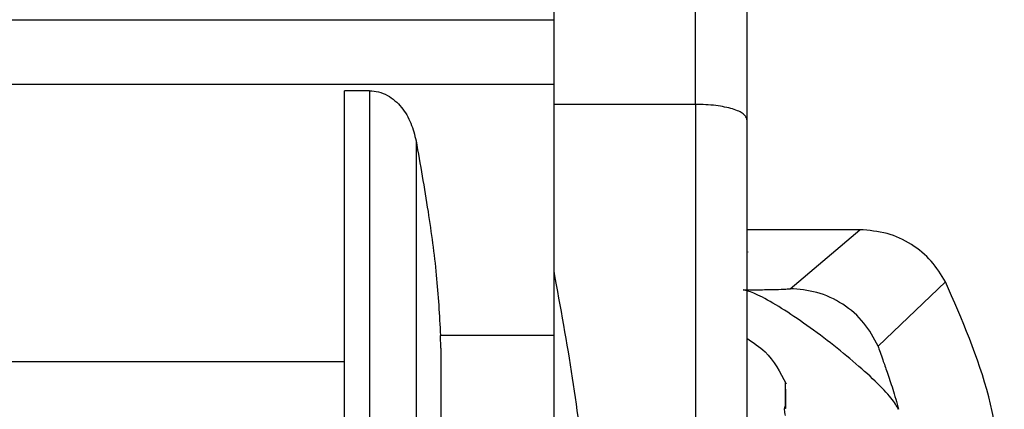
# Model space of a CAD drawing. Header units: inches. Extents: x 170 to 312, y 215 to 248.
# Tile 144 of 256: x 206.717 to 206.7923, y 223.5885 to 223.6182. Entities that reach past the tile are written whole.
import ezdxf

# ---------------------------------------------------------------- set-up
doc = ezdxf.new("R2010")
doc.units = ezdxf.units.IN
doc.header["$LTSCALE"] = 0.25
doc.header["$MEASUREMENT"] = 0
doc.layers.add('MOTOR RH', color=7, linetype='Continuous')

msp = doc.modelspace()

# ---------------------------------------------------------------- linework, layer by layer
at = {"layer": 'MOTOR RH'}
for p, q in [((206.768642, 223.61177), (206.768643, 223.704364)), ((206.757817, 223.702876), (206.757815, 223.611771)), ((206.715985, 223.618241), (206.757815, 223.61824)), ((206.715985, 223.61332), (206.757815, 223.613319)), ((206.743734, 223.612815), (206.741821, 223.612815)), ((206.743734, 223.612815), (206.743733, 223.576466)), ((206.768642, 223.61177), (206.757815, 223.611771)), ((206.757815, 223.611771), (206.757815, 223.599029)), ((206.768642, 223.61177), (206.768641, 223.577498)), ((206.747299, 223.608983), (206.747298, 223.578712)), ((206.781206, 223.602201), (206.772579, 223.602201)), ((206.775879, 223.597694), (206.781206, 223.602201)), ((206.772646, 223.600509), (206.772646, 223.600489)), ((206.757815, 223.599028), (206.757814, 223.561647)), ((206.787754, 223.598224), (206.782622, 223.593308)), ((206.749202, 223.59315), (206.749168, 223.594126)), ((206.757815, 223.594126), (206.749168, 223.594126)), ((206.715984, 223.592127), (206.741821, 223.592126)), ((206.775531, 223.588766), (206.775531, 223.590521)), ((206.775531, 223.590009), (206.775531, 223.590521)), ((206.775531, 223.59001), (206.775531, 223.590511)), ((206.775531, 223.590009), (206.775531, 223.589542)), ((206.775531, 223.589542), (206.775531, 223.588528)), ((206.775531, 223.588528), (206.775468, 223.588528)), ((206.775531, 223.588653), (206.775486, 223.588653)), ((206.775531, 223.588717), (206.775531, 223.588653))]:
    msp.add_line(p, q, dxfattribs=at)
for points, knots in [([(206.77258, 223.700426), (206.77258, 223.700426), (206.77258, 223.700574), (206.77258, 223.700064), (206.77258, 223.698817), (206.77258, 223.696597), (206.77258, 223.693552), (206.77258, 223.689693), (206.77258, 223.685057), (206.77258, 223.679705), (206.77258, 223.673683), (206.77258, 223.667067), (206.77258, 223.659919), (206.77258, 223.652324), (206.772579, 223.644358), (206.772579, 223.636112), (206.772579, 223.627673), (206.772579, 223.619127), (206.772579, 223.613438), (206.772579, 223.610593)], [0, 0, 0, 0, 0.0000093, 0.0625137, 0.1250082, 0.1875126, 0.250007, 0.3125114, 0.3750059, 0.4375103, 0.5000047, 0.5625089, 0.6250036, 0.6875077, 0.7500024, 0.8125068, 0.8750012, 0.9374981, 1, 1, 1, 1]), ([(206.743734, 223.612815), (206.743969, 223.612797), (206.744446, 223.612762), (206.745334, 223.612389), (206.746241, 223.611592), (206.746965, 223.610355), (206.747187, 223.609441), (206.747299, 223.608983)], [0, 0, 0, 0, 0.124386, 0.252316, 0.502698, 0.750739, 1, 1, 1, 1]), ([(206.772579, 223.610593), (206.772577, 223.61062), (206.772572, 223.610697), (206.772508, 223.610849), (206.772259, 223.611115), (206.771697, 223.611378), (206.770905, 223.611574), (206.770207, 223.611686), (206.769447, 223.611756), (206.768908, 223.611766), (206.768642, 223.61177)], [0, 0, 0, 0, 0.043964, 0.123984, 0.248507, 0.497499, 0.626322, 0.747948, 0.875278, 1, 1, 1, 1]), ([(206.747299, 223.608983), (206.747616, 223.607187), (206.74822, 223.603765), (206.748898, 223.598802), (206.749079, 223.595658), (206.749168, 223.594126)], [0, 0, 0, 0, 0.3617099, 0.6891215, 1, 1, 1, 1]), ([(206.787754, 223.598224), (206.787417, 223.598769), (206.786731, 223.599877), (206.785173, 223.60114), (206.783297, 223.602028), (206.78191, 223.602143), (206.781206, 223.602201)], [0, 0, 0, 0, 0.237934, 0.483967, 0.738018, 1, 1, 1, 1]), ([(206.757815, 223.599028), (206.758323, 223.596281), (206.759339, 223.590785), (206.760267, 223.583016), (206.76039, 223.579333), (206.760452, 223.577498)], [0, 0, 0, 0, 0.333976, 0.668195, 1, 1, 1, 1]), ([(206.79086, 223.570267), (206.790927, 223.570441), (206.792113, 223.573539), (206.792383, 223.580147), (206.791551, 223.589558), (206.78902, 223.595335), (206.787754, 223.598224)], [0, 0, 0, 0, 0.019412, 0.346268, 0.673124, 1, 1, 1, 1]), ([(206.772299, 223.5976), (206.772753, 223.597604), (206.77368, 223.597612), (206.774784, 223.597635), (206.775648, 223.597662), (206.775803, 223.597684), (206.775879, 223.597694)], [0, 0, 0, 0, 0.2457371, 0.5026285, 0.757027, 1, 1, 1, 1]), ([(206.784178, 223.588479), (206.784025, 223.588738), (206.78372, 223.589258), (206.782449, 223.590601), (206.780736, 223.592133), (206.778726, 223.593764), (206.776631, 223.595277), (206.774742, 223.596527), (206.773137, 223.597387), (206.772579, 223.597529), (206.772299, 223.5976)], [0, 0, 0, 0, 0.124959, 0.250102, 0.375045, 0.50007, 0.625033, 0.749986, 0.875048, 1, 1, 1, 1]), ([(206.782622, 223.593309), (206.782288, 223.59392), (206.781606, 223.595169), (206.779951, 223.59658), (206.777991, 223.59752), (206.776573, 223.597637), (206.775879, 223.597694)], [0, 0, 0, 0, 0.24474, 0.5, 0.75526, 1, 1, 1, 1]), ([(206.772579, 223.593905), (206.773067, 223.593582), (206.774381, 223.592717), (206.775122, 223.59131), (206.775587, 223.590427)], [0, 0, 0, 0, 0.3721011, 1, 1, 1, 1]), ([(206.782622, 223.593308), (206.782622, 223.593308), (206.782622, 223.593308), (206.782622, 223.593308), (206.782622, 223.593308), (206.782622, 223.593308), (206.782622, 223.593308), (206.782621, 223.593307), (206.782619, 223.5933), (206.782626, 223.593239), (206.782731, 223.592916), (206.782982, 223.592208), (206.783313, 223.591265), (206.783743, 223.590007), (206.784028, 223.589004), (206.784178, 223.588479)], [0, 0, 0, 0, 0.000006, 0.00002, 0.000069, 0.000252, 0.000964, 0.003767, 0.014855, 0.058574, 0.232347, 0.370086, 0.547845, 0.763415, 1, 1, 1, 1]), ([(206.775531, 223.590522), (206.775514, 223.590563), (206.775479, 223.590646), (206.775464, 223.590681), (206.775463, 223.590683), (206.775463, 223.590683)], [0, 0, 0, 0, 0.458562, 0.918005, 1, 1, 1, 1]), ([(206.775531, 223.590521), (206.775514, 223.590562), (206.775479, 223.590645), (206.775464, 223.59068), (206.775463, 223.590682), (206.775463, 223.590682)], [0, 0, 0, 0, 0.458562, 0.918005, 1, 1, 1, 1]), ([(206.775492, 223.590613), (206.7755, 223.590596), (206.77551, 223.590571), (206.775527, 223.590532), (206.775531, 223.590521)], [0, 0, 0, 0, 0.714872, 1, 1, 1, 1]), ([(206.775531, 223.588007), (206.775514, 223.588079), (206.775478, 223.588222), (206.775458, 223.588435), (206.775468, 223.588612), (206.775497, 223.588717), (206.775523, 223.588754), (206.775531, 223.588766)], [0, 0, 0, 0, 0.229251, 0.458941, 0.679528, 0.897434, 1, 1, 1, 1])]:
    msp.add_open_spline(points, degree=3, knots=knots, dxfattribs=at)
for points in [[(206.741821, 223.576466), (206.741821, 223.577553), (206.741821, 223.579726), (206.741821, 223.584032), (206.741821, 223.588848), (206.741821, 223.594021), (206.741821, 223.599273), (206.741821, 223.604332), (206.741821, 223.60902), (206.741821, 223.61155), (206.741821, 223.612815)], [(206.772579, 223.610593), (206.772579, 223.60945), (206.772579, 223.607163), (206.772579, 223.603186), (206.772579, 223.599011), (206.772579, 223.594764), (206.772579, 223.590632), (206.772579, 223.586798), (206.772579, 223.583361), (206.772579, 223.581588), (206.772579, 223.580701)], [(206.749203, 223.593146), (206.749203, 223.592298), (206.749203, 223.590603), (206.749203, 223.588279), (206.749203, 223.586195), (206.749203, 223.585115), (206.749203, 223.584575)]]:
    msp.add_open_spline(points, degree=3, dxfattribs=at)

doc.saveas('drawing.dxf')
